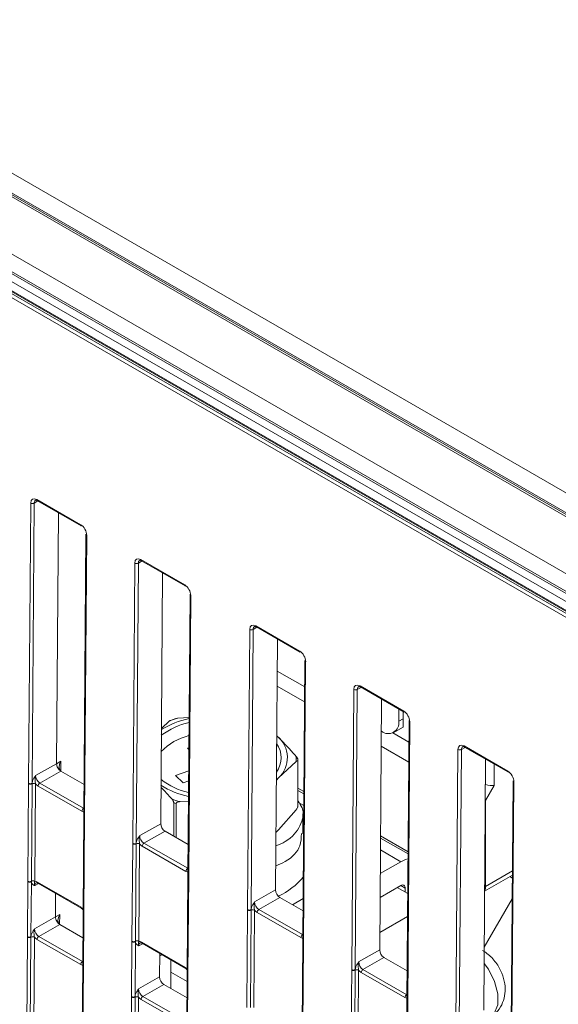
# Model space of a CAD drawing. Header units: millimetres. Extents: x 0 to 2100, y 0 to 1485.
# Tile 93 of 123: x 1348 to 1403, y 1098 to 1198. Entities that reach past the tile are written whole.
import ezdxf

# ---------------------------------------------------------------- set-up
doc = ezdxf.new("R2010")
doc.units = ezdxf.units.MM
doc.header["$LTSCALE"] = 5

msp = doc.modelspace()

# ---------------------------------------------------------------- linework, layer by layer
at = {"color": 7, "linetype": 'Continuous', "lineweight": 15}
for p, q in [((1300.21, 1209.25), (1410.64, 1145.5)), ((1409.11, 1144.34), (1299.29, 1207.74)), ((1461.68, 1103.32), (1307.88, 1192.11)), ((1308.05, 1192.42), (1461.86, 1103.63)), ((1342.43, 1182.68), (1404.3, 1146.97)), ((1342.56, 1182.39), (1404.43, 1146.67)), ((1335.73, 1176.76), (1433.84, 1120.12)), ((1335.79, 1176.62), (1433.9, 1119.98)), ((1343.58, 1175.94), (1405.45, 1140.23)), ((1404.24, 1138.12), (1342.37, 1173.83)), ((1342.66, 1174.48), (1404.53, 1138.76)), ((1404.67, 1138.9), (1342.8, 1174.62)), ((1349.48, 1149), (1353.94, 1146.42)), ((1349.53, 1148.88), (1353.99, 1146.31)), ((1348.64, 1120.06), (1348.86, 1148.64)), ((1349.21, 1148.64), (1348.99, 1120.06)), ((1351.49, 1122.06), (1351.68, 1147.64)), ((1354.48, 1145.45), (1354.27, 1116.87)), ((1354.56, 1145.35), (1354.34, 1116.77)), ((1360.09, 1142.88), (1364.55, 1140.3)), ((1360.14, 1142.76), (1364.6, 1140.19)), ((1359.25, 1113.94), (1359.46, 1142.52)), ((1359.82, 1142.51), (1359.6, 1113.93)), ((1362.29, 1141.52), (1362.1, 1115.94)), ((1365.09, 1139.33), (1364.87, 1110.75)), ((1365.16, 1139.23), (1364.95, 1110.65)), ((1370.96, 1107.18), (1371.17, 1135.76)), ((1371.53, 1135.75), (1371.31, 1107.17)), ((1371.8, 1136.12), (1376.26, 1133.54)), ((1371.85, 1136), (1376.31, 1133.42)), ((1374, 1134.76), (1373.81, 1109.18)), ((1376.8, 1132.57), (1376.59, 1103.99)), ((1376.87, 1132.47), (1376.66, 1103.88)), ((1376.78, 1129.88), (1373.98, 1131.5)), ((1373.97, 1129.97), (1376.77, 1128.35)), ((1382.41, 1129.99), (1386.87, 1127.42)), ((1382.46, 1129.88), (1386.92, 1127.3)), ((1381.57, 1101.05), (1381.78, 1129.63)), ((1382.13, 1129.63), (1381.92, 1101.05)), ((1384.61, 1128.64), (1384.42, 1103.06)), ((1363.64, 1126.67), (1363.09, 1126.48)), ((1363.83, 1126.71), (1363.64, 1126.66)), ((1365, 1126.78), (1363.83, 1126.71)), ((1386.37, 1127.62), (1386.37, 1126.38)), ((1386.81, 1126.64), (1386.37, 1126.38)), ((1386.81, 1126.64), (1386.81, 1127.36)), ((1386.81, 1125.8), (1386.81, 1126.64)), ((1363, 1126.42), (1362.17, 1125.65)), ((1385.85, 1125.24), (1386.74, 1125.75)), ((1386.74, 1125.75), (1386.81, 1125.8)), ((1387.41, 1126.45), (1387.19, 1097.86)), ((1387.48, 1126.34), (1387.27, 1097.76)), ((1384.6, 1125.36), (1384.58, 1125.37)), ((1387.39, 1124.26), (1385.77, 1125.2)), ((1364.97, 1123.69), (1364.82, 1123.64)), ((1364.82, 1123.64), (1364.97, 1123.49)), ((1384.57, 1123.85), (1387.38, 1122.23)), ((1393.01, 1123.87), (1397.47, 1121.29)), ((1393.06, 1123.75), (1397.53, 1121.18)), ((1392.17, 1094.93), (1392.39, 1123.51)), ((1392.74, 1123.51), (1392.52, 1094.93)), ((1349.35, 1120.85), (1351.49, 1122.06)), ((1351.49, 1122.06), (1351.93, 1122.32)), ((1374.09, 1120.61), (1375.89, 1122.28)), ((1376.09, 1122.29), (1376.09, 1117.76)), ((1395.21, 1122.51), (1395.02, 1096.93)), ((1351.93, 1121.3), (1349.79, 1120.08)), ((1351.93, 1121.3), (1354.29, 1119.93)), ((1364.95, 1121.33), (1363.62, 1120.87)), ((1363.62, 1120.87), (1364.39, 1120.12)), ((1348.57, 1110.07), (1348.64, 1120.01)), ((1348.64, 1120.01), (1348.64, 1120.06)), ((1348.99, 1120.01), (1348.92, 1110.07)), ((1348.99, 1120.06), (1348.99, 1120.01)), ((1349.34, 1120), (1349.27, 1110.06)), ((1354.07, 1117.2), (1349.61, 1119.78)), ((1349.79, 1120.08), (1354.24, 1117.51)), ((1364.39, 1120.12), (1364.95, 1120.32)), ((1373.89, 1120.41), (1374.09, 1120.61)), ((1373.89, 1120.38), (1374.09, 1120.61)), ((1396.09, 1119.84), (1395.21, 1118.31)), ((1398.01, 1120.32), (1397.8, 1091.74)), ((1398.09, 1120.22), (1397.87, 1091.64)), ((1376.7, 1118.97), (1376.09, 1119.33)), ((1363.43, 1118.07), (1363.43, 1114.66)), ((1363.67, 1114.52), (1363.67, 1117.99)), ((1364.07, 1118.19), (1364.93, 1118.24)), ((1376.09, 1118.14), (1376.69, 1117.79)), ((1395.21, 1109.54), (1395.21, 1118.31)), ((1354.27, 1116.82), (1354.19, 1106.88)), ((1354.27, 1116.87), (1354.27, 1116.82)), ((1354.34, 1116.72), (1354.27, 1106.78)), ((1354.34, 1116.77), (1354.34, 1116.72)), ((1375.89, 1117.36), (1374.09, 1115.3)), ((1376.59, 1114.92), (1376.59, 1116.96)), ((1359.96, 1114.73), (1362.1, 1115.94)), ((1362.54, 1115.17), (1360.39, 1113.96)), ((1362.54, 1115.17), (1364.9, 1113.81)), ((1374.09, 1115.3), (1373.85, 1115.07)), ((1359.17, 1103.95), (1359.25, 1113.89)), ((1359.25, 1113.89), (1359.25, 1113.94)), ((1359.6, 1113.88), (1359.52, 1103.94)), ((1359.6, 1113.93), (1359.6, 1113.88)), ((1359.95, 1113.88), (1359.87, 1103.94)), ((1364.67, 1111.08), (1360.22, 1113.65)), ((1360.39, 1113.96), (1364.85, 1111.39)), ((1387.31, 1112.85), (1384.5, 1114.47)), ((1384.47, 1110.85), (1386.56, 1112.06)), ((1364.87, 1110.7), (1364.8, 1100.76)), ((1364.87, 1110.75), (1364.87, 1110.7)), ((1364.95, 1110.6), (1364.87, 1100.66)), ((1364.95, 1110.65), (1364.95, 1110.6)), ((1395.11, 1109.07), (1397.94, 1110.7)), ((1348.52, 1104.43), (1348.57, 1110.02)), ((1348.57, 1110.02), (1348.57, 1110.07)), ((1348.92, 1110.02), (1348.88, 1104.42)), ((1348.92, 1110.07), (1348.92, 1110.02)), ((1349.54, 1109.98), (1353.99, 1107.41)), ((1349.59, 1109.86), (1354.05, 1107.29)), ((1386.56, 1109.63), (1384.46, 1108.41)), ((1397.67, 1110.54), (1397.94, 1110.39)), ((1351.37, 1106.43), (1351.39, 1108.82)), ((1371.67, 1107.97), (1373.81, 1109.18)), ((1386.21, 1109.43), (1387.28, 1108.81)), ((1387.01, 1108.97), (1387.01, 1109.38)), ((1374.25, 1108.41), (1372.11, 1107.2)), ((1374.25, 1108.41), (1376.61, 1107.05)), ((1375.52, 1107.68), (1376.62, 1108.31)), ((1397.92, 1108.28), (1395.07, 1103.34)), ((1351.37, 1106.43), (1351.81, 1106.69)), ((1354.05, 1107.29), (1354.2, 1107.17)), ((1354.19, 1106.83), (1354.15, 1101.24)), ((1354.19, 1106.88), (1354.19, 1106.83)), ((1354.27, 1106.73), (1354.22, 1101.14)), ((1354.27, 1106.78), (1354.27, 1106.73)), ((1370.88, 1097.19), (1370.96, 1107.13)), ((1370.96, 1107.13), (1370.96, 1107.18)), ((1371.31, 1107.12), (1371.24, 1097.18)), ((1371.31, 1107.17), (1371.31, 1107.12)), ((1371.66, 1107.12), (1371.59, 1097.18)), ((1376.39, 1104.32), (1371.93, 1106.89)), ((1372.11, 1107.2), (1376.56, 1104.63)), ((1349.23, 1105.22), (1351.37, 1106.43)), ((1351.81, 1105.66), (1349.67, 1104.45)), ((1351.81, 1105.66), (1354.17, 1104.3)), ((1348.38, 1084.7), (1348.52, 1104.38)), ((1348.52, 1104.38), (1348.52, 1104.43)), ((1348.87, 1104.37), (1348.73, 1084.7)), ((1348.88, 1104.42), (1348.87, 1104.37)), ((1349.23, 1104.37), (1349.08, 1084.69)), ((1353.95, 1101.57), (1349.49, 1104.14)), ((1349.67, 1104.45), (1354.13, 1101.88)), ((1359.13, 1098.3), (1359.17, 1103.9)), ((1359.17, 1103.9), (1359.17, 1103.95)), ((1359.52, 1103.89), (1359.48, 1098.3)), ((1359.52, 1103.94), (1359.52, 1103.89)), ((1360.14, 1103.86), (1364.6, 1101.28)), ((1360.2, 1103.74), (1364.65, 1101.17)), ((1376.59, 1103.94), (1376.51, 1094)), ((1376.66, 1103.84), (1376.58, 1093.9)), ((1376.59, 1103.99), (1376.59, 1103.94)), ((1376.66, 1103.88), (1376.66, 1103.84)), ((1362, 1102.7), (1361.98, 1100.31)), ((1382.27, 1101.84), (1384.42, 1103.06)), ((1363.14, 1099.12), (1363.14, 1102.04)), ((1384.85, 1102.29), (1382.71, 1101.07)), ((1384.85, 1102.29), (1387.22, 1100.93)), ((1354.15, 1101.19), (1354, 1081.51)), ((1354.22, 1101.09), (1354.08, 1081.41)), ((1354.15, 1101.24), (1354.15, 1101.19)), ((1354.22, 1101.14), (1354.22, 1101.09)), ((1364.79, 1099.85), (1363.14, 1100.8)), ((1364.65, 1101.17), (1364.8, 1101.05)), ((1364.8, 1100.71), (1364.76, 1095.11)), ((1364.8, 1100.76), (1364.8, 1100.71)), ((1364.87, 1100.61), (1364.83, 1095.01)), ((1364.87, 1100.66), (1364.87, 1100.61)), ((1381.49, 1091.39), (1381.57, 1101)), ((1381.57, 1101), (1381.57, 1101.05)), ((1381.92, 1101), (1381.84, 1091.39)), ((1381.92, 1101.05), (1381.92, 1101)), ((1382.27, 1101), (1382.2, 1091.39)), ((1386.99, 1098.2), (1382.54, 1100.77)), ((1382.71, 1101.07), (1387.17, 1098.5)), ((1359.84, 1099.09), (1361.98, 1100.31)), ((1362.42, 1099.54), (1360.28, 1098.33)), ((1362.42, 1099.54), (1364.78, 1098.18)), ((1358.98, 1078.58), (1359.13, 1098.25)), ((1359.13, 1098.25), (1359.13, 1098.3)), ((1359.48, 1098.25), (1359.33, 1078.57)), ((1359.48, 1098.3), (1359.48, 1098.25)), ((1359.83, 1098.25), (1359.68, 1078.57)), ((1364.56, 1095.45), (1360.1, 1098.02)), ((1360.28, 1098.33), (1364.73, 1095.75)), ((1387.19, 1097.81), (1387.12, 1088.21)), ((1387.27, 1097.71), (1387.19, 1088.1)), ((1387.27, 1097.76), (1387.27, 1097.71))]:
    msp.add_line(p, q, dxfattribs=at)
at = {"color": 8, "linetype": 'Continuous', "lineweight": 15}
for p, q in [((1349.59, 1148.85), (1349.21, 1148.64)), ((1360.2, 1142.73), (1359.82, 1142.51)), ((1371.91, 1135.97), (1371.53, 1135.75)), ((1382.52, 1129.84), (1382.13, 1129.63)), ((1393.13, 1123.72), (1392.74, 1123.51)), ((1351.93, 1122.32), (1351.92, 1121.3)), ((1396.09, 1122.01), (1396.09, 1119.84)), ((1376.7, 1119.21), (1376.09, 1119.56)), ((1354.24, 1117.51), (1354.27, 1117.53)), ((1387.31, 1113.08), (1384.5, 1114.7)), ((1384.49, 1113.26), (1386.56, 1112.06)), ((1364.85, 1111.39), (1364.88, 1111.4)), ((1397.95, 1111.12), (1395.21, 1109.54)), ((1349.65, 1109.83), (1349.26, 1109.62)), ((1387.01, 1109.38), (1386.56, 1109.63)), ((1395.12, 1109.5), (1395.21, 1109.54)), ((1351.81, 1106.69), (1351.8, 1105.67)), ((1384.43, 1104.83), (1387.26, 1106.46)), ((1376.56, 1104.63), (1376.59, 1104.64)), ((1360.26, 1103.7), (1359.87, 1103.49)), ((1362, 1102.45), (1362.22, 1102.57)), ((1354.13, 1101.88), (1354.16, 1101.89)), ((1387.17, 1098.5), (1387.2, 1098.52))]:
    msp.add_line(p, q, dxfattribs=at)
at = {"color": 7, "linetype": 'Continuous', "lineweight": 15, "flags": 128}
msp.add_lwpolyline([(1387.3, 1112.36), (1387.06, 1112.29), (1386.56, 1112.06)], dxfattribs=at)
at = {"color": 8, "linetype": 'Continuous', "lineweight": 15, "flags": 128}
msp.add_lwpolyline([(1395.65, 1096.18), (1396.09, 1096.59), (1396.44, 1097.46), (1396.44, 1098.6), (1396.12, 1099.86), (1395.5, 1101.09), (1395.06, 1101.69)], dxfattribs=at)
at = {"color": 8, "linetype": 'Continuous', "lineweight": 15}
for centre, radius, start, end in [((1349.6, 1148.99), 0.124, 173.2493, 234.7704), ((1360.21, 1142.86), 0.124, 173.2493, 234.7704), ((1371.92, 1136.1), 0.121, 172.2826, 235.737), ((1382.53, 1129.98), 0.121, 172.2826, 235.737), ((1393.14, 1123.86), 0.124, 173.2493, 234.7704), ((1354.39, 1116.88), 0.123, 184.8453, 246.4237), ((1354.39, 1116.83), 0.123, 184.8665, 246.4025), ((1365, 1110.76), 0.123, 184.8453, 246.4237), ((1365, 1110.71), 0.123, 184.8665, 246.4025), ((1349.66, 1109.96), 0.121, 172.2826, 235.737), ((1394.43, 1109.51), 0.778, 331.4471, 2.3406), ((1354.11, 1107.39), 0.121, 172.2725, 235.8365), ((1354.32, 1106.89), 0.123, 184.8665, 246.4025), ((1354.32, 1106.84), 0.123, 184.9027, 246.4183), ((1360.26, 1103.84), 0.121, 172.2826, 235.737), ((1376.71, 1103.99), 0.119, 183.8618, 247.4071), ((1376.71, 1103.95), 0.119, 183.8858, 247.3832), ((1354.27, 1101.25), 0.123, 184.8453, 246.4237), ((1354.27, 1101.2), 0.123, 184.8665, 246.4025), ((1364.72, 1101.27), 0.121, 172.2725, 235.8365), ((1364.92, 1100.77), 0.123, 184.8665, 246.4025), ((1364.92, 1100.72), 0.123, 184.9027, 246.4183), ((1387.32, 1097.87), 0.123, 184.8453, 246.4237), ((1387.31, 1097.82), 0.123, 184.8665, 246.4025)]:
    msp.add_arc(centre, radius, start, end, dxfattribs=at)
at = {"color": 7, "linetype": 'Continuous', "lineweight": 15}
for centre, radius, start, end in [((1349.04, 1148.98), 0.388, 242.571, 296.5642), ((1354.07, 1146.41), 0.124, 173.2493, 234.7704), ((1354.61, 1145.46), 0.123, 184.8453, 246.4237), ((1359.64, 1142.86), 0.388, 242.571, 296.5642), ((1364.67, 1140.29), 0.124, 173.2493, 234.7704), ((1365.21, 1139.34), 0.123, 184.8453, 246.4237), ((1371.35, 1136.1), 0.388, 242.571, 296.5642), ((1376.38, 1133.52), 0.121, 172.2826, 235.737), ((1376.92, 1132.58), 0.119, 183.8618, 247.4071), ((1381.96, 1129.98), 0.388, 242.571, 296.5642), ((1366.75, 1118.11), 8.72, 101.6298, 121.7046), ((1366.9, 1116.47), 10.68, 106.7371, 111.422), ((1386.99, 1127.4), 0.121, 172.2826, 235.737), ((1366.6, 1119.08), 7.36, 102.6395, 127.0826), ((1385.29, 1126.21), 1.09, 230.7967, 9.214), ((1387.53, 1126.46), 0.123, 184.8453, 246.4237), ((1366.34, 1119.31), 5.78, 103.6409, 136.5241), ((1372.18, 1122.68), 2.83, 312.6951, 50.5192), ((1371.93, 1122.67), 2.45, 323.1983, 35.9395), ((1373.14, 1122.48), 2.76, 355.8259, 7.3883), ((1392.57, 1123.85), 0.388, 242.571, 296.5642), ((1373.27, 1122.29), 2.81, 359.9874, 3.2268), ((1397.6, 1121.28), 0.124, 173.2493, 234.7704), ((1348.82, 1120.4), 0.388, 242.571, 296.5642), ((1348.82, 1120.35), 0.388, 242.5867, 296.3594), ((1349.16, 1119.66), 0.388, 62.5867, 116.3594), ((1349.99, 1119.76), 0.385, 122.6294, 177.0819), ((1366.62, 1126.32), 7.4, 232.6519, 256.8451), ((1366.72, 1127.16), 8.63, 237.859, 258.0726), ((1398.14, 1120.33), 0.123, 184.8453, 246.4237), ((1367.02, 1128.84), 11.05, 249.9157, 254.4967), ((1367, 1128.79), 11.3, 251.5652, 252.8472), ((1354.45, 1117.19), 0.385, 122.6294, 177.0819), ((1359.43, 1114.28), 0.388, 242.571, 296.5642), ((1359.43, 1114.23), 0.388, 242.5867, 296.3594), ((1359.77, 1113.54), 0.388, 62.5867, 116.3594), ((1360.6, 1113.63), 0.385, 122.6294, 177.0819), ((1365.06, 1111.06), 0.385, 122.6294, 177.0819), ((1348.74, 1110.41), 0.388, 242.5867, 296.3594), ((1348.74, 1110.36), 0.388, 242.571, 296.5642), ((1349.09, 1109.72), 0.388, 62.5867, 116.3594), ((1371.2, 1114.95), 7.02, 294.246, 320.8035), ((1386.74, 1109.42), 0.273, 350.786, 129.2033), ((1371.14, 1107.52), 0.388, 242.571, 296.5642), ((1371.14, 1107.47), 0.388, 242.5867, 296.3594), ((1371.48, 1106.77), 0.388, 62.5867, 116.3594), ((1372.31, 1106.87), 0.385, 122.6294, 177.0819), ((1376.77, 1104.3), 0.385, 122.6294, 177.0819), ((1348.7, 1104.77), 0.388, 242.571, 296.5642), ((1348.7, 1104.72), 0.388, 242.5867, 296.3594), ((1349.05, 1104.03), 0.388, 62.5867, 116.3594), ((1349.88, 1104.12), 0.385, 122.6294, 177.0819), ((1359.35, 1104.29), 0.388, 242.5867, 296.3594), ((1359.35, 1104.24), 0.388, 242.571, 296.5642), ((1359.7, 1103.6), 0.388, 62.5867, 116.3594), ((1354.33, 1101.55), 0.385, 122.6294, 177.0819), ((1381.74, 1101.4), 0.388, 242.571, 296.5642), ((1381.74, 1101.35), 0.388, 242.5867, 296.3594), ((1382.09, 1100.65), 0.388, 62.5867, 116.3594), ((1382.92, 1100.75), 0.385, 122.6294, 177.0819), ((1359.31, 1098.65), 0.388, 242.571, 296.5642), ((1359.31, 1098.6), 0.388, 242.5867, 296.3594), ((1359.65, 1097.9), 0.388, 62.5867, 116.3594), ((1360.48, 1098), 0.385, 122.6294, 177.0819), ((1387.38, 1098.18), 0.385, 122.6294, 177.0819)]:
    msp.add_arc(centre, radius, start, end, dxfattribs=at)
for centre, major_axis, ratio, start_param, end_param in [((1349.48, 1148.28), (-0.432, 0.761), 0.582353, 5.502308, 7.073028), ((1353.94, 1145.71), (-0.432, 0.761), 0.582442, 3.931513, 5.502233), ((1360.08, 1142.16), (-0.432, 0.761), 0.582353, 5.502308, 7.073028), ((1364.54, 1139.58), (-0.432, 0.761), 0.582442, 3.931513, 5.502233), ((1371.79, 1135.4), (-0.432, 0.761), 0.582353, 5.502308, 7.073028), ((1376.26, 1132.82), (-0.432, 0.761), 0.582442, 3.931513, 5.502233), ((1382.4, 1129.28), (-0.432, 0.761), 0.582353, 5.502308, 7.073028), ((1386.86, 1126.7), (-0.432, 0.761), 0.582442, 3.931513, 5.502233), ((1393.01, 1123.15), (-0.432, 0.761), 0.582353, 5.502308, 7.073028), ((1352.37, 1122.07), (0.444, 0.769), 0.577335, 1.575127, 3.137194), ((1349.79, 1120.6), (-0.308, 0.544), 0.58649, 0.789937, 2.360657), ((1397.47, 1120.58), (-0.432, 0.761), 0.582442, 3.931513, 5.502233), ((1349.62, 1120.5), (-0.432, 0.761), 0.582442, 1.912279, 2.360641), ((1395.21, 1120.35), (1.25, -0.33), 0.317765, 4.787063, 5.582727), ((1354.07, 1117.92), (-0.432, 0.761), 0.582353, 2.360715, 2.809077), ((1362.54, 1115.69), (-0.308, 0.544), 0.582442, 0.78992, 2.360641), ((1360.4, 1114.47), (-0.308, 0.544), 0.58649, 0.789937, 2.360657), ((1360.22, 1114.37), (-0.432, 0.761), 0.582442, 1.912279, 2.360641), ((1364.68, 1111.8), (-0.432, 0.761), 0.582353, 2.360715, 2.809077), ((1349.53, 1109.26), (-0.432, 0.761), 0.582353, 5.502308, 5.950669), ((1374.25, 1108.93), (-0.308, 0.544), 0.582442, 0.78992, 2.360641), ((1372.11, 1107.71), (-0.308, 0.544), 0.58649, 0.789937, 2.360657), ((1352.25, 1106.43), (0.444, 0.769), 0.577335, 1.575127, 3.137194), ((1353.99, 1106.69), (-0.432, 0.761), 0.582442, 5.053872, 5.502233), ((1371.93, 1107.61), (-0.432, 0.761), 0.582442, 1.912279, 2.360641), ((1349.68, 1104.96), (-0.308, 0.544), 0.58649, 0.789937, 2.360657), ((1349.5, 1104.86), (-0.432, 0.761), 0.582442, 1.912279, 2.360641), ((1360.14, 1103.14), (-0.432, 0.761), 0.582353, 5.502308, 5.950669), ((1376.39, 1105.04), (-0.432, 0.761), 0.582353, 2.360715, 2.809077), ((1384.86, 1102.8), (-0.308, 0.544), 0.582442, 0.78992, 2.360641), ((1353.95, 1102.29), (-0.432, 0.761), 0.582353, 2.360715, 2.809077), ((1382.72, 1101.59), (-0.308, 0.544), 0.58649, 0.789937, 2.360657), ((1364.59, 1100.57), (-0.432, 0.761), 0.582442, 5.053872, 5.502233), ((1382.54, 1101.49), (-0.432, 0.761), 0.582442, 1.912279, 2.360641), ((1362.42, 1100.05), (-0.308, 0.544), 0.582442, 0.78992, 2.360641), ((1360.28, 1098.84), (-0.308, 0.544), 0.58649, 0.789937, 2.360657), ((1360.11, 1098.74), (-0.432, 0.761), 0.582442, 1.912279, 2.360641), ((1387, 1098.92), (-0.432, 0.761), 0.582353, 2.360715, 2.809077)]:
    msp.add_ellipse(centre, major_axis=major_axis, ratio=ratio, start_param=start_param, end_param=end_param, dxfattribs=at)
at = {"color": 8, "linetype": 'Continuous', "lineweight": 15}
for centre, start_param in [((1349.65, 1148.38), 6.270975), ((1360.26, 1142.26), 6.270975), ((1371.97, 1135.5), 6.270975), ((1382.58, 1129.38), 6.270975), ((1393.18, 1123.25), 6.270975), ((1349.71, 1109.36), 6.272393), ((1360.32, 1103.24), 6.272393)]:
    msp.add_ellipse(centre, major_axis=(-0.312, 0.542), ratio=0.582321, start_param=start_param, end_param=7.069493, dxfattribs=at)
at = {"color": 7, "linetype": 'Continuous', "lineweight": 15}
for points, knots in [([(1349.35, 1148.93), (1349.35, 1148.93), (1349.36, 1148.94), (1349.41, 1148.94), (1349.5, 1148.9), (1349.53, 1148.88)], [0, 0, 0, 0, 0.220935, 0.6633, 1, 1, 1, 1]), ([(1359.95, 1142.8), (1359.96, 1142.8), (1359.97, 1142.81), (1360.02, 1142.82), (1360.1, 1142.78), (1360.14, 1142.76)], [0, 0, 0, 0, 0.220935, 0.6633, 1, 1, 1, 1]), ([(1371.66, 1136.04), (1371.67, 1136.04), (1371.68, 1136.05), (1371.73, 1136.06), (1371.81, 1136.02), (1371.85, 1136)], [0, 0, 0, 0, 0.220935, 0.6633, 1, 1, 1, 1]), ([(1382.27, 1129.92), (1382.27, 1129.92), (1382.28, 1129.93), (1382.34, 1129.93), (1382.42, 1129.89), (1382.46, 1129.88)], [0, 0, 0, 0, 0.220935, 0.6633, 1, 1, 1, 1]), ([(1363.09, 1126.48), (1363.08, 1126.47), (1363.05, 1126.46), (1363.01, 1126.43), (1363, 1126.42)], [0, 0, 0, 0, 0.641204, 1, 1, 1, 1]), ([(1375.88, 1122.84), (1375.79, 1122.94), (1375.16, 1123.67), (1374.52, 1124.31), (1373.97, 1124.86)], [0, 0, 0, 0, 0.139757, 1, 1, 1, 1]), ([(1392.88, 1123.79), (1392.88, 1123.8), (1392.89, 1123.81), (1392.95, 1123.81), (1393.03, 1123.77), (1393.06, 1123.75)], [0, 0, 0, 0, 0.220935, 0.6633, 1, 1, 1, 1]), ([(1376.08, 1122.44), (1376.08, 1122.45), (1376.08, 1122.47), (1376.07, 1122.52), (1376.04, 1122.6), (1375.98, 1122.72), (1375.92, 1122.79), (1375.88, 1122.84)], [0, 0, 0, 0, 0.052351, 0.154974, 0.295882, 0.543303, 1, 1, 1, 1]), ([(1351.93, 1121.3), (1351.87, 1121.34), (1351.76, 1121.42), (1351.61, 1121.62), (1351.51, 1121.85), (1351.5, 1121.99), (1351.49, 1122.06)], [0, 0, 0, 0, 0.245899, 0.497266, 0.748633, 1, 1, 1, 1]), ([(1375.89, 1122.28), (1375.93, 1122.31), (1375.99, 1122.35), (1376.04, 1122.36), (1376.07, 1122.34), (1376.08, 1122.32), (1376.09, 1122.3), (1376.09, 1122.29)], [0, 0, 0, 0, 0.503328, 0.661842, 0.821392, 0.917535, 1, 1, 1, 1]), ([(1348.99, 1120.06), (1349, 1120.11), (1349.03, 1120.26), (1349.13, 1120.51), (1349.26, 1120.7), (1349.33, 1120.82), (1349.35, 1120.85), (1349.35, 1120.85)], [0, 0, 0, 0, 0.217183, 0.553026, 0.876986, 0.994449, 1, 1, 1, 1]), ([(1349.34, 1120), (1349.33, 1120.06), (1349.31, 1120.2), (1349.3, 1120.45), (1349.31, 1120.67), (1349.34, 1120.81), (1349.35, 1120.85), (1349.35, 1120.85)], [0, 0, 0, 0, 0.2007687, 0.4987608, 0.8538291, 0.9933988, 1, 1, 1, 1]), ([(1362.13, 1119.64), (1362.4, 1119.36), (1362.77, 1118.98), (1363.14, 1118.56), (1363.22, 1118.46)], [0, 0, 0, 0, 0.7582871, 1, 1, 1, 1]), ([(1363.22, 1118.46), (1363.25, 1118.44), (1363.3, 1118.37), (1363.37, 1118.27), (1363.41, 1118.16), (1363.42, 1118.12), (1363.43, 1118.09), (1363.43, 1118.08), (1363.43, 1118.07)], [0, 0, 0, 0, 0.24221, 0.670779, 0.801984, 0.907507, 0.947635, 1, 1, 1, 1]), ([(1363.67, 1117.99), (1363.67, 1117.99), (1363.67, 1118.01), (1363.68, 1118.04), (1363.72, 1118.08), (1363.81, 1118.14), (1363.93, 1118.17), (1364.03, 1118.19), (1364.07, 1118.19)], [0, 0, 0, 0, 0.014173, 0.109486, 0.225688, 0.414258, 0.777156, 1, 1, 1, 1]), ([(1373.84, 1113.68), (1374.17, 1113.82), (1375.39, 1114.32), (1376.41, 1115.72), (1376.83, 1117.22), (1376.25, 1118.03), (1376.09, 1118.26)], [0, 0, 0, 0, 0.133724, 0.492217, 0.853966, 1, 1, 1, 1]), ([(1376.09, 1117.76), (1376.09, 1117.74), (1376.08, 1117.72), (1376.07, 1117.66), (1376.03, 1117.57), (1375.97, 1117.46), (1375.92, 1117.39), (1375.89, 1117.36)], [0, 0, 0, 0, 0.087228, 0.194564, 0.360248, 0.668752, 1, 1, 1, 1]), ([(1359.6, 1113.93), (1359.61, 1113.99), (1359.63, 1114.14), (1359.74, 1114.38), (1359.86, 1114.58), (1359.94, 1114.69), (1359.96, 1114.73), (1359.96, 1114.73)], [0, 0, 0, 0, 0.217183, 0.553026, 0.876986, 0.994449, 1, 1, 1, 1]), ([(1359.95, 1113.88), (1359.94, 1113.94), (1359.92, 1114.07), (1359.91, 1114.32), (1359.92, 1114.55), (1359.95, 1114.69), (1359.96, 1114.72), (1359.96, 1114.73)], [0, 0, 0, 0, 0.2007687, 0.4987608, 0.8538291, 0.9933988, 1, 1, 1, 1]), ([(1373.83, 1111.63), (1374.16, 1111.77), (1375.37, 1112.28), (1376.41, 1113.49), (1376.43, 1114.51), (1376.44, 1114.93)], [0, 0, 0, 0, 0.183665, 0.668132, 1, 1, 1, 1]), ([(1349.26, 1109.62), (1349.26, 1109.62), (1349.24, 1109.63), (1349.17, 1109.66), (1349.05, 1109.72), (1348.95, 1109.85), (1348.93, 1109.97), (1348.92, 1110.02)], [0, 0, 0, 0, 0.005551, 0.123014, 0.446974, 0.782817, 1, 1, 1, 1]), ([(1349.27, 1110.06), (1349.26, 1110.03), (1349.23, 1109.94), (1349.22, 1109.85), (1349.23, 1109.73), (1349.25, 1109.64), (1349.26, 1109.62), (1349.26, 1109.62)], [0, 0, 0, 0, 0.200769, 0.498761, 0.853829, 0.993399, 1, 1, 1, 1]), ([(1349.4, 1109.9), (1349.4, 1109.91), (1349.42, 1109.91), (1349.47, 1109.92), (1349.55, 1109.88), (1349.59, 1109.86)], [0, 0, 0, 0, 0.202416, 0.650348, 1, 1, 1, 1]), ([(1371.31, 1107.17), (1371.32, 1107.23), (1371.34, 1107.38), (1371.45, 1107.62), (1371.57, 1107.82), (1371.65, 1107.93), (1371.67, 1107.96), (1371.67, 1107.97)], [0, 0, 0, 0, 0.217183, 0.553026, 0.876986, 0.994449, 1, 1, 1, 1]), ([(1371.67, 1107.97), (1371.67, 1107.96), (1371.66, 1107.93), (1371.63, 1107.79), (1371.62, 1107.56), (1371.63, 1107.31), (1371.65, 1107.17), (1371.66, 1107.12)], [0, 0, 0, 0, 0.006601, 0.146171, 0.501239, 0.799231, 1, 1, 1, 1]), ([(1351.81, 1105.67), (1351.75, 1105.71), (1351.64, 1105.79), (1351.49, 1105.99), (1351.39, 1106.22), (1351.38, 1106.36), (1351.37, 1106.43)], [0, 0, 0, 0, 0.245899, 0.497266, 0.748633, 1, 1, 1, 1]), ([(1348.88, 1104.42), (1348.88, 1104.48), (1348.91, 1104.63), (1349.02, 1104.87), (1349.14, 1105.07), (1349.21, 1105.18), (1349.23, 1105.21), (1349.23, 1105.22)], [0, 0, 0, 0, 0.2171826, 0.5530263, 0.8769859, 0.9944494, 1, 1, 1, 1]), ([(1349.23, 1105.22), (1349.23, 1105.21), (1349.22, 1105.18), (1349.19, 1105.04), (1349.18, 1104.81), (1349.19, 1104.56), (1349.22, 1104.43), (1349.23, 1104.37)], [0, 0, 0, 0, 0.0066012, 0.1461709, 0.5012392, 0.7992313, 1, 1, 1, 1]), ([(1359.87, 1103.49), (1359.87, 1103.49), (1359.85, 1103.5), (1359.78, 1103.53), (1359.66, 1103.6), (1359.55, 1103.72), (1359.53, 1103.85), (1359.52, 1103.89)], [0, 0, 0, 0, 0.005551, 0.123014, 0.446974, 0.782817, 1, 1, 1, 1]), ([(1359.87, 1103.94), (1359.86, 1103.91), (1359.84, 1103.82), (1359.83, 1103.73), (1359.84, 1103.61), (1359.86, 1103.52), (1359.87, 1103.49), (1359.87, 1103.49)], [0, 0, 0, 0, 0.200769, 0.498761, 0.853829, 0.993399, 1, 1, 1, 1]), ([(1360.01, 1103.78), (1360.01, 1103.78), (1360.02, 1103.79), (1360.07, 1103.8), (1360.16, 1103.76), (1360.2, 1103.74)], [0, 0, 0, 0, 0.202416, 0.650348, 1, 1, 1, 1]), ([(1395.64, 1096.18), (1395.93, 1096.39), (1396.48, 1096.78), (1396.99, 1097.67), (1397.22, 1098.62), (1397.2, 1099.64), (1396.9, 1100.73), (1396.29, 1101.83), (1395.57, 1102.58), (1395.06, 1102.91), (1394.91, 1103)], [0, 0, 0, 0, 0.128277, 0.249598, 0.367381, 0.490813, 0.626977, 0.775399, 0.935919, 1, 1, 1, 1]), ([(1381.92, 1101.05), (1381.93, 1101.11), (1381.95, 1101.25), (1382.06, 1101.5), (1382.18, 1101.7), (1382.25, 1101.81), (1382.27, 1101.84), (1382.27, 1101.84)], [0, 0, 0, 0, 0.2171826, 0.5530263, 0.8769859, 0.9944494, 1, 1, 1, 1]), ([(1382.27, 1101.84), (1382.27, 1101.84), (1382.26, 1101.8), (1382.24, 1101.67), (1382.23, 1101.44), (1382.23, 1101.19), (1382.26, 1101.05), (1382.27, 1101)], [0, 0, 0, 0, 0.0066012, 0.1461709, 0.5012392, 0.7992313, 1, 1, 1, 1]), ([(1359.48, 1098.3), (1359.49, 1098.36), (1359.51, 1098.5), (1359.62, 1098.75), (1359.74, 1098.95), (1359.82, 1099.06), (1359.84, 1099.09), (1359.84, 1099.09)], [0, 0, 0, 0, 0.217183, 0.553026, 0.876986, 0.994449, 1, 1, 1, 1]), ([(1359.84, 1099.09), (1359.84, 1099.09), (1359.83, 1099.05), (1359.8, 1098.92), (1359.79, 1098.69), (1359.8, 1098.44), (1359.82, 1098.3), (1359.83, 1098.25)], [0, 0, 0, 0, 0.006601, 0.146171, 0.501239, 0.799231, 1, 1, 1, 1]), ([(1387.19, 1097.86), (1387.19, 1097.85), (1387.19, 1097.83), (1387.19, 1097.82), (1387.19, 1097.81)], [0, 0, 0, 0, 0.7352204, 1, 1, 1, 1])]:
    msp.add_open_spline(points, degree=3, knots=knots, dxfattribs=at)

doc.saveas('drawing.dxf')
